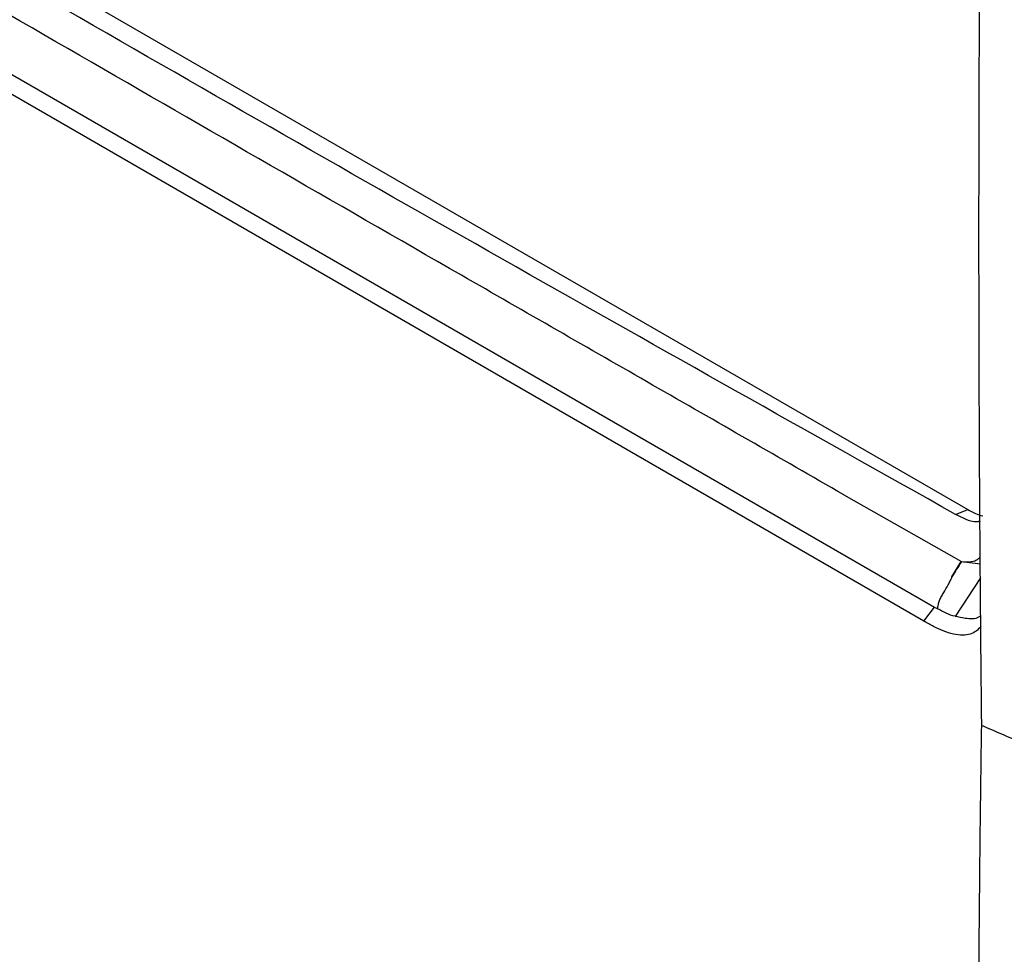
# Model space of a CAD drawing. Header units: millimetres. Extents: x -3.03 to 0.78, y -0.23 to 0.59.
# Tile 136 of 165: x 0.56 to 0.61, y 0.33 to 0.38. Entities that reach past the tile are written whole.
import ezdxf

# ---------------------------------------------------------------- set-up
doc = ezdxf.new("R2010")
doc.units = ezdxf.units.MM

msp = doc.modelspace()

# ---------------------------------------------------------------- linework, layer by layer
at = {"color": 7, "linetype": 'Continuous', "lineweight": 25}
for p, q in [((0.51539, 0.40566), (0.608701, 0.351793)), ((0.512364, 0.401138), (0.606921, 0.346551)), ((0.606351, 0.34581), (0.511792, 0.400399)), ((0.602061, 0.352579), (0.602087, 0.352564)), ((0.60798, 0.349215), (0.602087, 0.352564)), ((0.608053, 0.351526), (0.608701, 0.351793)), ((0.607848, 0.348179), (0.608342, 0.34901)), ((0.608342, 0.34901), (0.60798, 0.349215)), ((0.608364, 0.348997), (0.609378, 0.348886)), ((0.609383, 0.348136), (0.608021, 0.346061)), ((0.606351, 0.34581), (0.606921, 0.346551)), ((0.609434, 0.34039), (0.609436, 0.34023))]:
    msp.add_line(p, q, dxfattribs=at)
for points, knots in [([(0.610078, 0.428712), (0.610054, 0.427742), (0.610005, 0.425801), (0.609938, 0.422896), (0.609873, 0.419994), (0.609811, 0.417096), (0.609753, 0.414202), (0.609699, 0.411312), (0.609648, 0.408426), (0.6096, 0.405544), (0.609556, 0.402666), (0.609515, 0.399792), (0.609477, 0.396922), (0.609443, 0.394056), (0.609412, 0.391195), (0.609384, 0.388337), (0.60936, 0.385483), (0.60934, 0.382633), (0.609322, 0.379788), (0.609308, 0.376946), (0.609298, 0.374109), (0.60929, 0.371276), (0.609287, 0.368447), (0.609286, 0.365622), (0.609289, 0.362801), (0.609295, 0.359985), (0.609305, 0.357173), (0.609318, 0.354365), (0.609334, 0.351561), (0.609354, 0.348762), (0.609377, 0.345966), (0.609403, 0.343175), (0.609424, 0.341319), (0.609434, 0.34039)], [0, 0, 0, 0, 0.032072, 0.064155, 0.09625, 0.128358, 0.160477, 0.192608, 0.224751, 0.256906, 0.289073, 0.321253, 0.353446, 0.38565, 0.417868, 0.450098, 0.48234, 0.514596, 0.546864, 0.579145, 0.611439, 0.643746, 0.676066, 0.708399, 0.740746, 0.773106, 0.805479, 0.837865, 0.870265, 0.902678, 0.935105, 0.967546, 1, 1, 1, 1]), ([(0.608053, 0.351526), (0.592321, 0.360355), (0.576619, 0.369203), (0.545582, 0.38712), (0.530248, 0.396188), (0.514947, 0.405275)], [0, 0, 0, 0, 0.5, 0.5, 1, 1, 1, 1]), ([(0.60206, 0.35258), (0.598647, 0.354542), (0.595229, 0.356502), (0.588396, 0.360424), (0.58498, 0.362385), (0.574738, 0.368271), (0.567917, 0.372199), (0.554292, 0.380064), (0.54749, 0.384001), (0.537296, 0.389913), (0.5339, 0.391884), (0.527109, 0.395828), (0.523715, 0.3978), (0.520316, 0.39977)], [0, 0, 0, 0, 0.125, 0.125, 0.25, 0.25, 0.5, 0.5, 0.75, 0.75, 0.875, 0.875, 1, 1, 1, 1]), ([(0.609363, 0.351165), (0.609309, 0.35115), (0.609105, 0.351093), (0.608642, 0.351231), (0.608255, 0.351425), (0.608053, 0.351526)], [0, 0, 0, 0, 0.146724, 0.554535, 1, 1, 1, 1]), ([(0.608364, 0.348997), (0.608507, 0.348987), (0.608794, 0.348966), (0.60915, 0.349047), (0.609309, 0.349185), (0.609375, 0.349243)], [0, 0, 0, 0, 0.36625, 0.733373, 1, 1, 1, 1]), ([(0.607085, 0.346466), (0.607098, 0.34654), (0.607112, 0.346615), (0.607145, 0.346765), (0.607163, 0.346839), (0.607217, 0.346987), (0.607254, 0.347058), (0.607332, 0.347197), (0.607373, 0.347266), (0.607495, 0.347473), (0.607576, 0.347612), (0.607693, 0.347821), (0.607732, 0.347891), (0.607786, 0.347997), (0.607804, 0.348033), (0.607827, 0.348087), (0.607835, 0.348106), (0.607847, 0.348143), (0.607849, 0.348161), (0.607848, 0.348179)], [0, 0, 0, 0, 0.125, 0.125, 0.25, 0.25, 0.375, 0.375, 0.5, 0.5, 0.75, 0.75, 0.875, 0.875, 0.9375, 0.9375, 0.96875, 0.96875, 1, 1, 1, 1]), ([(0.608024, 0.346067), (0.607858, 0.346095), (0.607703, 0.346157), (0.607395, 0.346302), (0.607241, 0.346384), (0.607085, 0.346466)], [0, 0, 0, 0, 0.5, 0.5, 1, 1, 1, 1]), ([(0.6094, 0.345511), (0.609325, 0.345427), (0.609165, 0.34525), (0.608837, 0.345098), (0.608426, 0.345036), (0.607937, 0.345092), (0.607408, 0.345261), (0.606874, 0.345513), (0.606526, 0.345711), (0.606351, 0.34581)], [0, 0, 0, 0, 0.118505, 0.249995, 0.385814, 0.542465, 0.703596, 0.851228, 1, 1, 1, 1]), ([(0.609396, 0.346102), (0.609358, 0.34607), (0.609157, 0.345905), (0.608656, 0.34592), (0.608203, 0.346021), (0.608021, 0.346061)], [0, 0, 0, 0, 0.121917, 0.649125, 1, 1, 1, 1]), ([(0.600685, 0.300199), (0.595371, 0.30271), (0.584744, 0.307732), (0.56871, 0.316267), (0.552646, 0.325554), (0.538529, 0.33429), (0.529791, 0.340226), (0.526401, 0.342528)], [0, 0, 0, 0, 0.215804, 0.431619, 0.647435, 0.863246, 1, 1, 1, 1]), ([(0.609432, 0.340231), (0.609418, 0.339281), (0.609391, 0.337416), (0.609358, 0.334679), (0.609329, 0.332052), (0.609306, 0.329537), (0.609287, 0.327132), (0.609272, 0.324838), (0.609259, 0.322653), (0.609242, 0.319492), (0.609225, 0.315393), (0.609209, 0.310402), (0.609196, 0.305626), (0.609187, 0.302525), (0.609183, 0.301008)], [0, 0, 0, 0, 0.071664, 0.140638, 0.206922, 0.270517, 0.331423, 0.389638, 0.445164, 0.498001, 0.631072, 0.759095, 0.882071, 1, 1, 1, 1]), ([(0.609436, 0.34023), (0.609793, 0.340074), (0.610507, 0.339764), (0.611224, 0.339454), (0.611583, 0.3393)], [0, 0, 0, 0, 0.4999342, 1, 1, 1, 1]), ([(0.601794, 0.296025), (0.598466, 0.296622), (0.591842, 0.29781), (0.582171, 0.30045), (0.572755, 0.303721), (0.563626, 0.307695), (0.554855, 0.312333), (0.546467, 0.317611), (0.538494, 0.323525), (0.531084, 0.329838), (0.526567, 0.334451), (0.524399, 0.336665)], [0, 0, 0, 0, 0.11307, 0.225042, 0.337382, 0.4499, 0.562182, 0.673515, 0.785084, 0.896878, 1, 1, 1, 1]), ([(0.523811, 0.333591), (0.52513, 0.332218), (0.528639, 0.328563), (0.534781, 0.323162), (0.541515, 0.317895), (0.547864, 0.313549), (0.554555, 0.309453), (0.562387, 0.305318), (0.571472, 0.301359), (0.580903, 0.298056), (0.589157, 0.295834), (0.596053, 0.294357), (0.599695, 0.293755), (0.601517, 0.293454)], [0, 0, 0, 0, 0.063264, 0.168386, 0.273844, 0.350937, 0.428168, 0.539281, 0.650808, 0.763585, 0.876773, 0.938356, 1, 1, 1, 1])]:
    msp.add_open_spline(points, degree=3, knots=knots, dxfattribs=at)
for points in [[(0.608701, 0.351793), (0.608975, 0.351635), (0.609245, 0.351509), (0.60951, 0.351446)], [(0.608364, 0.348997), (0.608192, 0.348725), (0.60802, 0.348452), (0.607848, 0.348179)], [(0.607085, 0.346466), (0.607029, 0.346491), (0.606975, 0.34652), (0.606921, 0.346551)]]:
    msp.add_open_spline(points, degree=3, dxfattribs=at)

doc.saveas('drawing.dxf')
